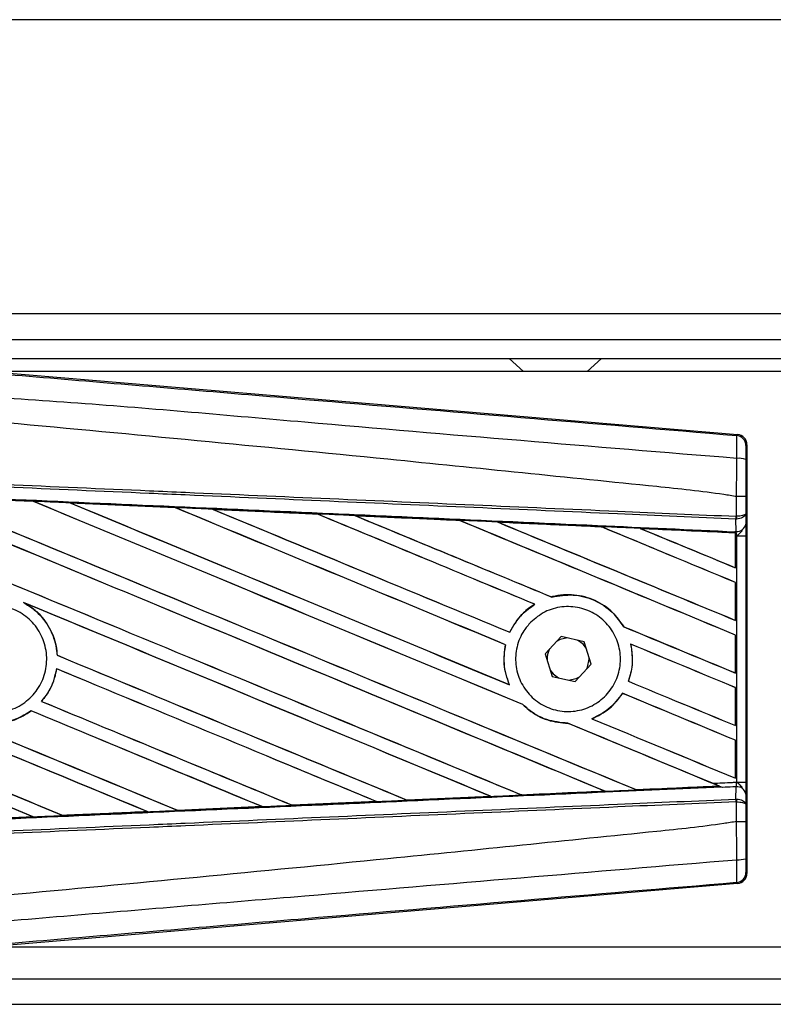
# Model space of a CAD drawing. Header units: millimetres. Extents: x 0 to 420, y 0 to 297.
# Tile 23 of 81: x 62.16 to 68.32, y 255.51 to 263.55. Entities that reach past the tile are written whole.
import ezdxf

# ---------------------------------------------------------------- set-up
doc = ezdxf.new("R2010")
doc.units = ezdxf.units.MM
doc.layers.add('QUOTE', color=174, linetype='Continuous')
doc.styles.add('SLDTEXTSTYLE3', font='TXT', dxfattribs={"width": 0.75})
doc.dimstyles.new('SLDDIMSTYLE0', dxfattribs={"dimtxt": 3, "dimasz": 3, "dimexe": 0, "dimexo": 0.0625, "dimgap": 0.75, "dimtad": 1, "dimlfac": 9.583032, "dimrnd": 1e-09, "dimzin": 12, "dimdsep": 46, "dimtxsty": 'SLDTEXTSTYLE3', "dimsah": 1, "dimcen": 0.09, "dimadec": 0, "dimazin": 3, "dimtfac": 1, "dimtdec": 3, "dimtofl": 0, "dimtmove": 0, "dimatfit": 3, "dimfxl": 0, "dimfrac": 2, "dimtolj": 1, "dimtzin": 12, "dimarcsym": 0})

# ---------------------------------------------------------------- blocks, each defined once
blk = doc.blocks.new('_D')
at = {"layer": 'QUOTE'}
for p, q in [((58.7105, 260.3283), (58.7105, 271.7295)), ((215.2371, 260.3283), (215.2371, 271.7295)), ((215.2371, 269.7295), (58.7105, 269.7295))]:
    blk.add_line(p, q, dxfattribs=at)
for points in [[(58.7105, 269.7295), (61.7105, 269.2295), (61.7105, 270.2295)], [(215.2371, 269.7295), (212.2371, 270.2295), (212.2371, 269.2295)]]:
    blk.add_solid(points, dxfattribs=at)
at = {"layer": 'QUOTE', "insert": (132.5405, 273.5967), "char_height": 3, "attachment_point": 1, "style": 'SLDTEXTSTYLE3'}
blk.add_mtext('1500', dxfattribs=at)

msp = doc.modelspace()

# ---------------------------------------------------------------- linework, layer by layer
at = {"color": 7, "linetype": 'Continuous', "lineweight": 25}
for p, q in [((96.4856, 263.5458), (58.7105, 263.5458)), ((96.4856, 261.1457), (58.7105, 261.1457)), ((61.5801, 260.937), (96.4856, 260.937)), ((61.7366, 260.7805), (96.4856, 260.7805)), ((66.16, 260.7805), (66.2759, 260.6762)), ((66.7977, 260.6762), (66.9136, 260.7805)), ((61.8354, 260.6823), (68.0251, 260.1604)), ((78.0154, 260.6762), (61.9088, 260.6762)), ((68.017, 260.1529), (68.0251, 260.1604)), ((68.1016, 260.0772), (68.0934, 260.0698)), ((68.1016, 260.0772), (68.1016, 256.5793)), ((61.4142, 259.6537), (62.2731, 259.6158)), ((62.2731, 259.6158), (62.2733, 259.6156)), ((62.2744, 259.6147), (62.2733, 259.6156)), ((68.0172, 259.6539), (68.0173, 259.6539)), ((68.0172, 259.4931), (68.0172, 259.6539)), ((68.0922, 259.6537), (68.0922, 259.5147)), ((62.5752, 259.6024), (63.4323, 259.5643)), ((62.5756, 259.6022), (62.5752, 259.6024)), ((62.5756, 259.6022), (62.5793, 259.6012)), ((63.4323, 259.5643), (63.4328, 259.5641)), ((63.4338, 259.5632), (63.4328, 259.5641)), ((63.738, 259.5505), (63.7372, 259.5508)), ((63.738, 259.5505), (63.7415, 259.5495)), ((64.5925, 259.5123), (63.738, 259.5505)), ((64.5916, 259.5127), (64.5925, 259.5123)), ((64.5935, 259.5114), (64.5925, 259.5123)), ((64.9015, 259.4985), (64.9002, 259.499)), ((64.9015, 259.4985), (64.9049, 259.4975)), ((65.7536, 259.4594), (65.7526, 259.4602)), ((68.012, 259.4709), (68.0173, 259.471)), ((68.0129, 259.3704), (68.012, 259.4709)), ((68.0139, 259.4931), (68.0172, 259.4931)), ((68.0922, 259.5147), (68.093, 259.4296)), ((66.0661, 259.4461), (66.0694, 259.4451)), ((66.914, 259.407), (66.913, 259.4078)), ((67.2318, 259.3934), (67.2351, 259.3925)), ((68.0083, 259.3581), (67.2318, 259.3934)), ((68.0079, 259.3574), (68.0083, 259.3581)), ((68.0079, 259.3574), (68.0079, 259.0731)), ((68.0084, 259.3598), (68.0083, 259.3581)), ((68.0084, 259.3335), (68.0084, 259.3598)), ((68.0084, 259.0724), (68.0084, 259.3335)), ((68.0183, 259.3331), (68.0084, 259.3335)), ((68.0085, 259.3673), (68.0085, 259.3706)), ((68.0085, 259.3706), (68.0129, 259.3704)), ((68.0183, 257.3234), (68.0183, 259.3331)), ((68.0183, 259.3331), (68.0933, 259.3331)), ((68.0933, 259.3331), (68.0933, 257.3234)), ((68.0079, 259.0731), (68.0084, 259.0724)), ((68.0084, 258.9532), (68.0079, 258.9529)), ((68.0079, 258.9529), (68.0079, 258.6439)), ((68.0084, 258.6432), (68.0084, 258.9532)), ((66.5071, 258.8345), (66.5064, 258.8353)), ((62.1928, 258.7907), (62.2041, 258.7855)), ((66.3673, 258.7755), (66.3688, 258.7753)), ((67.0959, 258.5916), (67.0949, 258.5915)), ((68.0079, 258.6439), (68.0084, 258.6432)), ((66.1656, 258.5465), (66.165, 258.5472)), ((66.584, 258.5124), (66.4531, 258.3708)), ((66.772, 258.4698), (66.584, 258.5124)), ((68.0084, 258.524), (68.0079, 258.5237)), ((68.0079, 258.5237), (68.0079, 258.2146)), ((68.0084, 258.214), (68.0084, 258.524)), ((66.1302, 258.4447), (66.1311, 258.4448)), ((66.8292, 258.2857), (66.772, 258.4698)), ((67.1514, 258.4505), (67.1526, 258.4496)), ((62.47, 258.3588), (62.4691, 258.3587)), ((66.4531, 258.3708), (66.5102, 258.1867)), ((66.8133, 258.3283), (66.8131, 258.3376)), ((62.4639, 258.249), (62.4647, 258.2482)), ((66.6983, 258.1441), (66.8292, 258.2857)), ((66.5102, 258.1867), (66.6983, 258.1441)), ((68.0079, 258.2146), (68.0084, 258.214)), ((66.1617, 258.1189), (66.1602, 258.12)), ((67.1343, 258.1465), (67.1333, 258.1464)), ((68.0084, 258.0948), (68.0079, 258.0945)), ((68.0079, 258.0945), (68.0079, 257.7854)), ((68.0084, 257.7848), (68.0084, 258.0948)), ((67.0851, 258.0488), (67.0857, 258.0481)), ((62.3413, 257.9829), (62.3401, 257.9829)), ((66.2709, 257.9571), (66.2723, 257.957)), ((62.2563, 257.9059), (62.2569, 257.9052)), ((66.64, 257.8044), (66.641, 257.8035)), ((66.8359, 257.8406), (66.8341, 257.8409)), ((68.0079, 257.7854), (68.0084, 257.7848)), ((68.0084, 257.6656), (68.0079, 257.6653)), ((68.0079, 257.6653), (68.0079, 257.3562)), ((68.0084, 257.3556), (68.0084, 257.6656)), ((67.1975, 257.2616), (67.8736, 257.2922)), ((67.8711, 257.2929), (67.8736, 257.2922)), ((67.9008, 257.2812), (67.894, 257.284)), ((68.0079, 257.3562), (68.0084, 257.3556)), ((68.012, 257.1856), (68.0129, 257.2861)), ((68.0183, 257.3234), (68.0933, 257.3234)), ((66.0106, 257.2072), (65.3265, 257.1766)), ((66.0061, 257.2085), (66.0088, 257.2078)), ((66.2616, 257.2192), (66.2608, 257.22)), ((66.9389, 257.2506), (66.9415, 257.25)), ((67.1975, 257.2616), (67.1967, 257.2623)), ((68.093, 257.2269), (68.0922, 257.1418)), ((63.4527, 257.0933), (64.1418, 257.124)), ((64.1425, 257.1238), (63.4531, 257.0931)), ((64.1389, 257.1248), (64.1418, 257.124)), ((64.1418, 257.124), (64.1425, 257.1238)), ((64.3892, 257.1351), (64.3883, 257.1359)), ((64.3898, 257.1348), (64.3892, 257.1351)), ((65.0767, 257.1654), (64.3898, 257.1348)), ((65.0728, 257.1666), (65.0756, 257.1659)), ((65.0756, 257.1659), (65.0767, 257.1654)), ((65.3255, 257.1771), (65.3246, 257.1779)), ((65.3265, 257.1766), (65.3255, 257.1771)), ((68.012, 257.1856), (68.0173, 257.1855)), ((68.0172, 257.1634), (68.0139, 257.1634)), ((68.0172, 257.0026), (68.0172, 257.1634)), ((68.0922, 257.1418), (68.0922, 257.0028)), ((62.2694, 257.0416), (62.2724, 257.0408)), ((62.2724, 257.0408), (62.2726, 257.0407)), ((62.5161, 257.0516), (62.5152, 257.0525)), ((62.5161, 257.0516), (63.2074, 257.0824)), ((62.5163, 257.0515), (62.5161, 257.0516)), ((63.2045, 257.0831), (63.2074, 257.0824)), ((63.2074, 257.0824), (63.2078, 257.0822)), ((63.4527, 257.0933), (63.4519, 257.0941)), ((63.4531, 257.0931), (63.4527, 257.0933)), ((62.2726, 257.0407), (61.5794, 257.0101)), ((68.0173, 257.0026), (68.0172, 257.0026)), ((68.0934, 256.5868), (68.1016, 256.5793)), ((68.0251, 256.4961), (61.8354, 255.9742)), ((68.0251, 256.4961), (68.017, 256.5036)), ((61.9088, 255.9804), (78.0154, 255.9804)), ((61.5801, 255.7195), (85.7437, 255.7195)), ((58.7105, 255.5108), (85.8045, 255.5108))]:
    msp.add_line(p, q, dxfattribs=at)
at = {"color": 7, "linetype": 'Continuous', "lineweight": 25, "flags": 128}
for points in [[(66.637, 258.5004), (66.5753, 258.4873), (66.5471, 258.4725)], [(66.7881, 258.4179), (66.7629, 258.45), (66.719, 258.4818)], [(66.7923, 258.2458), (66.8002, 258.2624), (66.8133, 258.3283)], [(66.4941, 258.2386), (66.5194, 258.2065), (66.5632, 258.1747)], [(66.6453, 258.1561), (66.707, 258.1692), (66.7352, 258.184)]]:
    msp.add_lwpolyline(points, dxfattribs=at)
at = {"color": 7, "linetype": 'Continuous', "lineweight": 25}
for centre, radius, start, end in [((68.01, 260.0697), 0.0835, 0.00461, 85.17567), ((68.0346, 259.7722), 0.1941, 72.68242, 94.90681), ((67.781, 259.5018), 0.2331, 352.38146, 357.85676), ((67.7863, 259.4812), 0.2313, 357.47222, 2.94403), ((68.0204, 259.444), 0.074, 264.18694, 348.74615), ((66.6411, 258.3283), 0.1722, 151.37941, 183.09719), ((68.0204, 257.2125), 0.074, 11.25385, 95.81306), ((67.781, 257.1547), 0.2331, 2.14324, 7.61854), ((67.7863, 257.1753), 0.2313, 357.05597, 2.52778), ((68.0346, 256.8843), 0.1941, 265.09319, 287.31758), ((68.01, 256.5868), 0.0835, 274.82433, 359.99539)]:
    msp.add_arc(centre, radius, start, end, dxfattribs=at)
for centre, major_axis, ratio, start_param, end_param in [((68.0181, 260.0772), (0.0615, 0.0565), 0.99993, 5.539882, 7.026488), ((58.9284, 261.0993), (89.5118, -37.0798), 0.008062, 4.73054, 4.797762), ((58.9284, 261.0993), (89.4597, -37.0582), 0.008062, 4.730592, 4.797783), ((58.9284, 259.727), (89.5118, -37.0798), 0.008062, 1.484469, 1.549716), ((58.9284, 259.727), (89.4597, -37.0582), 0.008062, 1.484474, 1.549688), ((58.9284, 261.5286), (89.5118, -37.0798), 0.008062, 4.743502, 4.808268), ((58.9284, 261.5286), (89.4597, -37.0582), 0.008062, 4.743562, 4.808285), ((58.9284, 258.1989), (89.4601, -3.9071), 0.017438, 1.534147, 1.543725), ((58.9284, 260.1562), (89.5118, -37.0798), 0.008062, 1.492001, 1.536762), ((58.9284, 260.1562), (89.4597, -37.0582), 0.008062, 1.491968, 1.536725), ((58.9284, 261.9578), (89.5118, -37.0798), 0.008062, 4.756481, 4.796624), ((58.9284, 261.9578), (89.4597, -37.0582), 0.008062, 4.75655, 4.796655), ((58.9284, 258.1989), (89.4601, -3.9071), 0.017438, 1.521175, 1.530737), ((58.9284, 260.5854), (89.5118, -37.0798), 0.008062, 1.493583, 1.523799), ((58.9284, 260.5854), (89.4597, -37.0582), 0.008062, 1.493547, 1.523753), ((58.9284, 262.387), (89.5118, -37.0798), 0.008062, 4.769477, 4.796669), ((58.9284, 262.387), (89.4597, -37.0582), 0.008062, 4.769557, 4.796709), ((58.9284, 258.1989), (89.4601, -3.9071), 0.017438, 1.50819, 1.51773), ((58.9284, 261.0147), (89.5118, -37.0798), 0.008062, 1.490919, 1.510827), ((58.9284, 261.0147), (89.4597, -37.0582), 0.008062, 1.490887, 1.510768), ((58.9284, 262.8162), (89.5118, -37.0798), 0.008062, 4.782492, 4.800496), ((58.9284, 262.8162), (89.4597, -37.0582), 0.008062, 4.782585, 4.800539), ((58.9284, 258.1989), (89.4601, -3.9071), 0.017438, 1.495191, 1.504702), ((58.9284, 261.4439), (89.5118, -37.0798), 0.008062, 1.472523, 1.497843), ((58.9284, 261.4439), (89.4597, -37.0582), 0.008062, 1.472469, 1.497769), ((58.9284, 263.2454), (89.5118, -37.0798), 0.008062, 4.795528, 4.817342), ((58.9284, 263.2454), (89.4597, -37.0582), 0.008062, 4.795637, 4.817396), ((58.9284, 258.1989), (89.4601, -3.9071), 0.017438, 1.482175, 1.491649), ((58.9284, 261.8731), (89.5118, -37.0798), 0.008062, 1.472523, 1.484847), ((58.9284, 261.8731), (89.4597, -37.0582), 0.008062, 1.472469, 1.484754), ((58.9284, 263.6746), (89.5118, -37.0798), 0.008062, 4.808585, 4.817342), ((58.9284, 263.6746), (89.4597, -37.0582), 0.008062, 4.808716, 4.817396), ((58.9284, 258.1989), (89.4601, -3.9071), 0.017438, 1.469891, 1.478571), ((58.9284, 259.8117), (89.4597, -37.0582), 0.008062, 4.715729, 4.766314), ((58.9284, 259.8117), (89.5118, -37.0798), 0.008062, 4.715729, 4.766299), ((58.9284, 259.2978), (89.5118, -37.0798), 0.008062, 1.494934, 1.53766), ((58.9284, 259.2978), (89.4597, -37.0582), 0.008062, 1.494938, 1.537512), ((58.9284, 258.0102), (89.5118, -37.0798), 0.008062, 1.52631, 1.567151), ((58.9284, 258.0102), (89.4597, -37.0582), 0.008062, 1.52632, 1.567137), ((58.9284, 262.8162), (89.5118, -37.0798), 0.008062, 4.807089, 4.817342), ((58.9284, 262.8162), (89.4597, -37.0582), 0.008062, 4.807154, 4.817396), ((58.9284, 261.0147), (89.5118, -37.0798), 0.008062, 1.472523, 1.482143), ((58.9284, 261.0147), (89.4597, -37.0582), 0.008062, 1.472469, 1.482076), ((58.9284, 260.6701), (89.5118, -37.0798), 0.008062, 4.755294, 4.787267), ((58.9284, 260.6701), (89.4597, -37.0582), 0.008062, 4.755327, 4.787288), ((58.9284, 259.3825), (89.5118, -37.0798), 0.008062, 4.722714, 4.755822), ((58.9284, 259.3825), (89.4597, -37.0582), 0.008062, 4.722728, 4.755834), ((58.9284, 258.8686), (89.5118, -37.0798), 0.008062, 1.505395, 1.534628), ((58.9284, 258.8686), (89.4597, -37.0582), 0.008062, 1.505399, 1.534596), ((58.9284, 257.581), (89.5118, -37.0798), 0.008062, 1.536767, 1.567151), ((58.9284, 257.581), (89.4597, -37.0582), 0.008062, 1.536781, 1.567137), ((58.9284, 262.387), (89.5118, -37.0798), 0.008062, 4.807519, 4.817342), ((58.9284, 262.387), (89.4597, -37.0582), 0.008062, 4.807584, 4.817396), ((58.9284, 260.5854), (89.5118, -37.0798), 0.008062, 1.472523, 1.482886), ((58.9284, 260.5854), (89.4597, -37.0582), 0.008062, 1.472469, 1.482826), ((58.9284, 260.2409), (89.5118, -37.0798), 0.008062, 4.753852, 4.77678), ((58.9284, 260.2409), (89.4597, -37.0582), 0.008062, 4.753888, 4.776799), ((58.9284, 258.4394), (89.5118, -37.0798), 0.008062, 1.515853, 1.53695), ((58.9284, 258.4394), (89.4597, -37.0582), 0.008062, 1.515859, 1.536922), ((58.9284, 260.1562), (89.5118, -37.0798), 0.008062, 1.474644, 1.487878), ((58.9284, 260.1562), (89.4597, -37.0582), 0.008062, 1.474007, 1.487816), ((58.9284, 261.9578), (89.5118, -37.0798), 0.008062, 4.804164, 4.817342), ((58.9284, 261.9578), (89.4597, -37.0582), 0.008062, 4.804236, 4.817396), ((58.9284, 258.4576), (89.4601, 3.9071), 0.017438, 4.804184, 4.811757), ((58.9284, 260.1562), (89.5118, -37.0798), 0.008062, 1.473996, 1.474644), ((58.9284, 258.4576), (89.4601, 3.9071), 0.017438, 4.783186, 4.790826), ((58.9284, 258.4576), (89.4601, 3.9071), 0.017438, 4.793682, 4.80129), ((58.9284, 258.4576), (89.4601, 3.9071), 0.017438, 4.762213, 4.769904), ((58.9284, 258.4576), (89.4601, 3.9071), 0.017438, 4.772697, 4.780365), ((58.9284, 258.4576), (89.4601, 3.9071), 0.017438, 4.741254, 4.748982), ((58.9284, 258.4576), (89.4601, 3.9071), 0.017438, 4.751732, 4.759444), ((68.0181, 256.5793), (0.0615, -0.0565), 0.99993, 5.539882, 7.026488)]:
    msp.add_ellipse(centre, major_axis=major_axis, ratio=ratio, start_param=start_param, end_param=end_param, dxfattribs=at)
for points, knots in [([(58.9455, 260.9138), (59.5623, 260.8618), (60.7957, 260.7579), (62.6454, 260.6024), (65.0548, 260.4003), (66.8432, 260.251), (68.017, 260.1529)], [0, 0, 0, 0, 0.20362, 0.407241, 0.610948, 1, 1, 1, 1]), ([(68.018, 259.9655), (66.8429, 260.0616), (65.0519, 260.208), (62.6386, 260.4258), (60.7839, 260.5329), (59.5494, 260.759), (58.9299, 260.7278), (58.9299, 260.7278)], [0, 0, 0, 0, 0.388767, 0.592528, 0.796289, 0.999999, 1, 1, 1, 1]), ([(68.0172, 259.6539), (67.9822, 259.6596), (67.7658, 259.6943), (66.8166, 259.7909), (64.8664, 259.9923), (62.0527, 260.2573), (59.9703, 260.4499), (58.9284, 260.5463)], [0, 0, 0, 0, 0.011701, 0.072209, 0.314194, 0.656887, 1, 1, 1, 1]), ([(68.018, 259.9655), (68.0186, 259.9885), (68.0198, 260.0344), (68.0202, 260.0926), (68.0196, 260.1342), (68.0183, 260.151), (68.0173, 260.1525), (68.017, 260.1529)], [0, 0, 0, 0, 0.2296881, 0.4595969, 0.6887793, 0.9180889, 1, 1, 1, 1]), ([(68.0934, 260.0698), (68.0934, 260.0695), (68.0932, 260.0687), (68.093, 260.0587), (68.0927, 260.0338), (68.0924, 259.9988), (68.0924, 259.9712), (68.0924, 259.9575)], [0, 0, 0, 0, 0.0821077, 0.3116546, 0.5407071, 0.7703697, 1, 1, 1, 1]), ([(68.0173, 259.6539), (68.0173, 259.6814), (68.0176, 259.7854), (68.0178, 259.8892), (68.018, 259.9655)], [0, 0, 0, 0, 0.2638842, 1, 1, 1, 1]), ([(68.0924, 259.9575), (68.0923, 259.883), (68.0922, 259.7819), (68.0922, 259.6805), (68.0922, 259.6537)], [0, 0, 0, 0, 0.736574, 1, 1, 1, 1]), ([(68.012, 259.4709), (67.6897, 259.485), (66.9763, 259.5161), (65.8699, 259.5643), (64.6933, 259.6157), (63.8099, 259.6542), (62.9264, 259.6927), (62.043, 259.7313), (60.6121, 259.7937), (59.5736, 259.839), (58.928, 259.8671)], [0, 0, 0, 0, 0.106787, 0.236344, 0.366001, 0.49568, 0.528068, 0.657625, 0.787181, 1, 1, 1, 1]), ([(58.929, 259.8893), (59.5746, 259.8611), (60.6132, 259.8158), (62.0443, 259.7534), (62.9278, 259.7149), (63.8114, 259.6764), (64.6949, 259.6378), (65.8716, 259.5865), (66.9781, 259.5383), (67.6915, 259.5072), (68.0139, 259.4931)], [0, 0, 0, 0, 0.212819, 0.342375, 0.471932, 0.50432, 0.633999, 0.763656, 0.893213, 1, 1, 1, 1]), ([(58.9239, 259.7721), (59.0394, 259.7671), (59.6167, 259.7419), (60.656, 259.6963), (62.0412, 259.6352), (63.4256, 259.5737), (64.5784, 259.5222), (65.7302, 259.4704), (66.7972, 259.4223), (67.6326, 259.3844), (68.0085, 259.3673)], [0, 0, 0, 0, 0.038064, 0.190322, 0.342581, 0.49484, 0.647098, 0.723226, 0.875485, 1, 1, 1, 1]), ([(62.2733, 259.6156), (62.1955, 259.6191), (61.9093, 259.6318), (61.6229, 259.6444), (61.4144, 259.6536)], [0, 0, 0, 0, 0.271813, 1, 1, 1, 1]), ([(62.5752, 259.6024), (62.5596, 259.6031), (62.4816, 259.6065), (62.3809, 259.611), (62.2958, 259.6148), (62.2731, 259.6158)], [0, 0, 0, 0, 0.154957, 0.774784, 1, 1, 1, 1]), ([(68.0922, 259.6537), (68.0921, 259.6538), (68.0916, 259.6538), (68.0852, 259.6538), (68.0684, 259.6539), (68.045, 259.6539), (68.0265, 259.6539), (68.0173, 259.6539)], [0, 0, 0, 0, 0.071607, 0.306811, 0.537875, 0.768937, 1, 1, 1, 1]), ([(63.4328, 259.5641), (63.4298, 259.5642), (63.1442, 259.577), (62.8584, 259.5897), (62.5756, 259.6022)], [0, 0, 0, 0, 0.010291, 1, 1, 1, 1]), ([(63.7372, 259.5508), (63.7216, 259.5515), (63.6436, 259.5549), (63.542, 259.5595), (63.4559, 259.5633), (63.4323, 259.5643)], [0, 0, 0, 0, 0.153473, 0.767366, 1, 1, 1, 1]), ([(63.7372, 259.5508), (63.906, 259.5433), (64.1405, 259.5328), (64.4253, 259.5201), (64.5413, 259.515), (64.5916, 259.5127)], [0, 0, 0, 0, 0.592367, 0.823393, 1, 1, 1, 1]), ([(64.9002, 259.499), (64.8846, 259.4997), (64.8066, 259.5031), (64.7037, 259.5077), (64.6165, 259.5116), (64.5916, 259.5127)], [0, 0, 0, 0, 0.15162, 0.758101, 1, 1, 1, 1]), ([(64.9002, 259.499), (64.9598, 259.4963), (65.0961, 259.4902), (65.3118, 259.4806), (65.5357, 259.4706), (65.6831, 259.464), (65.751, 259.4609)], [0, 0, 0, 0, 0.210383, 0.480144, 0.760626, 1, 1, 1, 1]), ([(65.7526, 259.4602), (65.6676, 259.464), (65.384, 259.4768), (65.1002, 259.4895), (64.9015, 259.4985)], [0, 0, 0, 0, 0.299491, 1, 1, 1, 1]), ([(66.0639, 259.4469), (66.0483, 259.4476), (65.9704, 259.4511), (65.8661, 259.4558), (65.7773, 259.4598), (65.751, 259.4609)], [0, 0, 0, 0, 0.149425, 0.747127, 1, 1, 1, 1]), ([(65.751, 259.4609), (65.7515, 259.4607), (65.7524, 259.4603), (65.7525, 259.4602), (65.7526, 259.4602)], [0, 0, 0, 0, 0.69763, 1, 1, 1, 1]), ([(68.0922, 259.5147), (68.0922, 259.5146), (68.0922, 259.5134), (68.0908, 259.5098), (68.083, 259.5041), (68.066, 259.4985), (68.0436, 259.4945), (68.026, 259.4936), (68.0172, 259.4931)], [0, 0, 0, 0, 0.0053156, 0.1176999, 0.3508535, 0.5700679, 0.7835799, 1, 1, 1, 1]), ([(68.0922, 259.5147), (68.0922, 259.5146), (68.0922, 259.5121), (68.0908, 259.5047), (68.0831, 259.4933), (68.0661, 259.482), (68.0436, 259.4739), (68.0261, 259.472), (68.0173, 259.471)], [0, 0, 0, 0, 0.005316, 0.1177, 0.350854, 0.570068, 0.78358, 1, 1, 1, 1]), ([(66.0639, 259.4469), (66.1503, 259.4431), (66.3302, 259.435), (66.6078, 259.4226), (66.8035, 259.4138), (66.9057, 259.4092), (66.9103, 259.409)], [0, 0, 0, 0, 0.306068, 0.637612, 0.983829, 1, 1, 1, 1]), ([(66.0661, 259.4461), (66.0658, 259.4462), (66.0654, 259.4463), (66.0642, 259.4468), (66.0639, 259.4469)], [0, 0, 0, 0, 0.675352, 1, 1, 1, 1]), ([(66.913, 259.4078), (66.9014, 259.4084), (66.6192, 259.4211), (66.3369, 259.4339), (66.0661, 259.4461)], [0, 0, 0, 0, 0.040966, 1, 1, 1, 1]), ([(67.2283, 259.3948), (67.2127, 259.3955), (67.1349, 259.399), (67.0289, 259.4037), (66.9384, 259.4078), (66.9103, 259.409)], [0, 0, 0, 0, 0.146921, 0.734606, 1, 1, 1, 1]), ([(66.9103, 259.409), (66.9111, 259.4087), (66.9125, 259.4081), (66.9128, 259.4079), (66.913, 259.4078)], [0, 0, 0, 0, 0.569226, 1, 1, 1, 1]), ([(67.2283, 259.3948), (67.3267, 259.3904), (67.5374, 259.3809), (67.7974, 259.3693), (67.959, 259.362), (68.0084, 259.3598)], [0, 0, 0, 0, 0.378417, 0.809859, 1, 1, 1, 1]), ([(67.2318, 259.3934), (67.2315, 259.3935), (67.2309, 259.3937), (67.2291, 259.3945), (67.2283, 259.3948)], [0, 0, 0, 0, 0.554809, 1, 1, 1, 1]), ([(68.0183, 259.3331), (68.0185, 259.3332), (68.0247, 259.3381), (68.0401, 259.3505), (68.0533, 259.365), (68.0613, 259.3738)], [0, 0, 0, 0, 0.009942, 0.400181, 1, 1, 1, 1]), ([(68.093, 259.4296), (68.0931, 259.4156), (68.0933, 259.3896), (68.0933, 259.3535), (68.0933, 259.3357), (68.0933, 259.3331)], [0, 0, 0, 0, 0.497508, 0.927187, 1, 1, 1, 1]), ([(68.0084, 259.3335), (68.0084, 259.3404), (68.0084, 259.3531), (68.0085, 259.3649), (68.0085, 259.3699), (68.0085, 259.3706)], [0, 0, 0, 0, 0.497972, 0.924774, 1, 1, 1, 1]), ([(68.0085, 259.3673), (68.0085, 259.3651), (68.0084, 259.362), (68.0084, 259.3603), (68.0084, 259.3598)], [0, 0, 0, 0, 0.7081808, 1, 1, 1, 1]), ([(68.0183, 259.3331), (68.0183, 259.3341), (68.0178, 259.341), (68.0162, 259.355), (68.0141, 259.365), (68.0129, 259.3704)], [0, 0, 0, 0, 0.071868, 0.498786, 1, 1, 1, 1]), ([(67.0959, 258.5916), (67.0681, 258.6316), (67.0066, 258.7201), (66.8645, 258.814), (66.692, 258.8609), (66.5689, 258.8516), (66.5091, 258.836), (66.5064, 258.8353)], [0, 0, 0, 0, 0.212491, 0.469957, 0.72846, 0.987664, 1, 1, 1, 1]), ([(66.5071, 258.8345), (66.5655, 258.8441), (66.6827, 258.8633), (66.8571, 258.8158), (67.0024, 258.7235), (67.0657, 258.6332), (67.0949, 258.5915)], [0, 0, 0, 0, 0.258616, 0.518255, 0.777866, 1, 1, 1, 1]), ([(61.6367, 258.6397), (61.6752, 258.671), (61.7521, 258.7335), (61.8985, 258.772), (62.0477, 258.7631), (62.186, 258.7044), (62.2969, 258.6035), (62.3682, 258.4715), (62.3917, 258.3233), (62.3649, 258.1758), (62.2909, 258.0455), (62.1779, 257.947), (62.0386, 257.8915), (61.8887, 257.8851), (61.7451, 257.9288), (61.6241, 258.0176), (61.5394, 258.1413), (61.5003, 258.2863), (61.5118, 258.4354), (61.5631, 258.5571), (61.6163, 258.6168), (61.6367, 258.6397)], [0, 0, 0, 0, 0.053701, 0.107401, 0.161118, 0.214849, 0.268575, 0.322276, 0.375942, 0.429583, 0.483224, 0.536891, 0.590592, 0.644318, 0.698049, 0.751765, 0.805459, 0.859132, 0.91279, 0.966445, 1, 1, 1, 1]), ([(62.1928, 258.7907), (62.2234, 258.7718), (62.3041, 258.7221), (62.4041, 258.6013), (62.4582, 258.4665), (62.4666, 258.3834), (62.4691, 258.3587)], [0, 0, 0, 0, 0.201287, 0.531219, 0.860982, 1, 1, 1, 1]), ([(62.47, 258.3588), (62.4691, 258.3698), (62.4637, 258.4394), (62.4251, 258.5646), (62.3292, 258.7015), (62.2421, 258.7599), (62.2041, 258.7855)], [0, 0, 0, 0, 0.063345, 0.400734, 0.738191, 1, 1, 1, 1]), ([(66.3673, 258.7755), (66.3624, 258.7724), (66.326, 258.7495), (66.2472, 258.6841), (66.1905, 258.6026), (66.1655, 258.5483), (66.165, 258.5472)], [0, 0, 0, 0, 0.056659, 0.418606, 0.988574, 1, 1, 1, 1]), ([(66.1656, 258.5465), (66.1947, 258.5978), (66.2464, 258.689), (66.3316, 258.7491), (66.3688, 258.7753)], [0, 0, 0, 0, 0.562837, 1, 1, 1, 1]), ([(66.3357, 258.6288), (66.3729, 258.6598), (66.4474, 258.7218), (66.5901, 258.7611), (66.7361, 258.754), (66.8722, 258.698), (66.9817, 258.6001), (67.0525, 258.4715), (67.0767, 258.3272), (67.0518, 258.1832), (66.981, 258.0557), (66.872, 257.9585), (66.7367, 257.9027), (66.5902, 257.8949), (66.4491, 257.9361), (66.3298, 258.022), (66.2459, 258.1423), (66.2065, 258.2836), (66.2165, 258.429), (66.2652, 258.5478), (66.3161, 258.6063), (66.3357, 258.6288)], [0, 0, 0, 0, 0.053804, 0.107603, 0.161518, 0.215501, 0.269422, 0.323168, 0.376705, 0.430101, 0.483493, 0.537022, 0.590757, 0.644669, 0.698652, 0.752575, 0.806342, 0.859929, 0.913385, 0.966805, 1, 1, 1, 1]), ([(66.1302, 258.4447), (66.1262, 258.4234), (66.1115, 258.3446), (66.1189, 258.2312), (66.1497, 258.1481), (66.1602, 258.12)], [0, 0, 0, 0, 0.196069, 0.727723, 1, 1, 1, 1]), ([(66.1617, 258.1189), (66.143, 258.1742), (66.107, 258.2806), (66.1233, 258.3916), (66.1311, 258.4448)], [0, 0, 0, 0, 0.520389, 1, 1, 1, 1]), ([(67.1514, 258.4505), (67.1601, 258.3927), (67.1757, 258.2897), (67.1462, 258.1901), (67.1333, 258.1464)], [0, 0, 0, 0, 0.561023, 1, 1, 1, 1]), ([(67.1343, 258.1465), (67.1422, 258.1713), (67.1678, 258.2519), (67.1713, 258.3574), (67.1561, 258.4322), (67.1526, 258.4496)], [0, 0, 0, 0, 0.253984, 0.826432, 1, 1, 1, 1]), ([(61.4264, 258.2494), (61.4287, 258.2364), (61.4412, 258.1655), (61.4935, 258.0422), (61.6132, 257.9088), (61.771, 257.8222), (61.9477, 257.7935), (62.1188, 257.8208), (62.2131, 257.8784), (62.2569, 257.9052)], [0, 0, 0, 0, 0.037003, 0.201035, 0.365092, 0.52921, 0.69341, 0.857687, 1, 1, 1, 1]), ([(62.2563, 257.9059), (62.217, 257.8815), (62.1276, 257.8259), (61.9627, 257.7947), (61.7854, 257.8184), (61.6254, 257.9005), (61.5022, 258.0306), (61.4444, 258.1565), (61.4305, 258.2319), (61.4273, 258.2496)], [0, 0, 0, 0, 0.128694, 0.292951, 0.457245, 0.621517, 0.785717, 0.949832, 1, 1, 1, 1]), ([(62.4639, 258.249), (62.45, 258.1916), (62.4264, 258.0941), (62.3653, 258.0153), (62.3401, 257.9829)], [0, 0, 0, 0, 0.588672, 1, 1, 1, 1]), ([(62.3413, 257.9829), (62.3591, 258.0054), (62.4134, 258.0742), (62.4508, 258.1686), (62.4628, 258.2374), (62.4647, 258.2482)], [0, 0, 0, 0, 0.29149, 0.888101, 1, 1, 1, 1]), ([(67.0851, 258.0488), (67.0493, 258.0016), (66.9816, 257.9125), (66.8813, 257.8638), (66.8341, 257.8409)], [0, 0, 0, 0, 0.529542, 1, 1, 1, 1]), ([(66.8359, 257.8406), (66.8853, 257.865), (66.9849, 257.9142), (67.0519, 258.0031), (67.0857, 258.0481)], [0, 0, 0, 0, 0.494732, 1, 1, 1, 1]), ([(66.2709, 257.9571), (66.2867, 257.9425), (66.3456, 257.8881), (66.4693, 257.8201), (66.5846, 257.8089), (66.641, 257.8035)], [0, 0, 0, 0, 0.157382, 0.586829, 1, 1, 1, 1]), ([(66.64, 257.8044), (66.5814, 257.8104), (66.4639, 257.8224), (66.3421, 257.892), (66.2857, 257.9446), (66.2723, 257.957)], [0, 0, 0, 0, 0.431457, 0.865462, 1, 1, 1, 1]), ([(67.894, 257.284), (67.5563, 257.2686), (66.759, 257.2325), (65.7302, 257.1861), (64.5784, 257.1344), (63.4256, 257.0828), (62.0412, 257.0214), (60.656, 256.9602), (59.6167, 256.9146), (59.0394, 256.8894), (58.9239, 256.8844)], [0, 0, 0, 0, 0.113301, 0.26751, 0.344613, 0.498822, 0.653031, 0.80724, 0.961449, 1, 1, 1, 1]), ([(67.8772, 257.2908), (67.7964, 257.2872), (67.5707, 257.2771), (67.3449, 257.267), (67.2, 257.2605)], [0, 0, 0, 0, 0.3579755, 1, 1, 1, 1]), ([(67.8195, 257.3148), (67.8743, 257.3172), (67.9406, 257.32), (68.0068, 257.3229), (68.0183, 257.3234)], [0, 0, 0, 0, 0.826564, 1, 1, 1, 1]), ([(67.9008, 257.2812), (67.883, 257.2885), (67.8561, 257.2996), (67.8288, 257.3109), (67.8195, 257.3148)], [0, 0, 0, 0, 0.660873, 1, 1, 1, 1]), ([(67.8736, 257.2922), (67.8739, 257.2921), (67.8744, 257.292), (67.8763, 257.2912), (67.8772, 257.2908)], [0, 0, 0, 0, 0.517453, 1, 1, 1, 1]), ([(67.8772, 257.2908), (67.8801, 257.2897), (67.8851, 257.2876), (67.8913, 257.2851), (67.894, 257.284)], [0, 0, 0, 0, 0.5670555, 1, 1, 1, 1]), ([(68.0129, 257.2861), (68.0043, 257.2857), (67.9669, 257.2841), (67.9295, 257.2824), (67.9008, 257.2812)], [0, 0, 0, 0, 0.231001, 1, 1, 1, 1]), ([(68.0129, 257.2861), (68.0131, 257.2868), (68.0143, 257.2918), (68.0163, 257.3028), (68.0178, 257.3155), (68.0183, 257.3223), (68.0183, 257.3234)], [0, 0, 0, 0, 0.077107, 0.505318, 0.921523, 1, 1, 1, 1]), ([(68.0613, 257.2827), (68.0533, 257.2915), (68.0401, 257.306), (68.0247, 257.3184), (68.0185, 257.3233), (68.0183, 257.3234)], [0, 0, 0, 0, 0.599819, 0.990058, 1, 1, 1, 1]), ([(68.0933, 257.3234), (68.0933, 257.3056), (68.0933, 257.2726), (68.0931, 257.2417), (68.093, 257.2289), (68.093, 257.2269)], [0, 0, 0, 0, 0.497712, 0.923778, 1, 1, 1, 1]), ([(65.3255, 257.1771), (65.3829, 257.1797), (65.6107, 257.1899), (65.8385, 257.2002), (66.0088, 257.2078)], [0, 0, 0, 0, 0.252037, 1, 1, 1, 1]), ([(66.0088, 257.2078), (66.0091, 257.2078), (66.0094, 257.2076), (66.0103, 257.2073), (66.0106, 257.2072)], [0, 0, 0, 0, 0.748666, 1, 1, 1, 1]), ([(66.0106, 257.2072), (66.0261, 257.2079), (66.1104, 257.2117), (66.1946, 257.2154), (66.2632, 257.2185)], [0, 0, 0, 0, 0.18503, 1, 1, 1, 1]), ([(66.2616, 257.2192), (66.4672, 257.2285), (66.6939, 257.2388), (66.9204, 257.249), (66.9415, 257.25)], [0, 0, 0, 0, 0.907023, 1, 1, 1, 1]), ([(66.2632, 257.2185), (66.2626, 257.2188), (66.2617, 257.2191), (66.2616, 257.2192), (66.2616, 257.2192)], [0, 0, 0, 0, 0.69735, 1, 1, 1, 1]), ([(66.944, 257.249), (66.8421, 257.2444), (66.6152, 257.2343), (66.3882, 257.2241), (66.2632, 257.2185)], [0, 0, 0, 0, 0.449213, 1, 1, 1, 1]), ([(66.9415, 257.25), (66.9418, 257.2499), (66.9422, 257.2497), (66.9435, 257.2492), (66.944, 257.249)], [0, 0, 0, 0, 0.615701, 1, 1, 1, 1]), ([(66.944, 257.249), (66.9596, 257.2497), (67.0375, 257.2532), (67.1228, 257.257), (67.1925, 257.2601), (67.2, 257.2605)], [0, 0, 0, 0, 0.182548, 0.912741, 1, 1, 1, 1]), ([(67.2, 257.2605), (67.1992, 257.2608), (67.1978, 257.2614), (67.1976, 257.2615), (67.1975, 257.2616)], [0, 0, 0, 0, 0.5769873, 1, 1, 1, 1]), ([(58.928, 256.7894), (59.5736, 256.8175), (60.6121, 256.8628), (62.043, 256.9253), (62.9264, 256.9638), (63.8099, 257.0023), (64.6933, 257.0409), (65.8699, 257.0922), (66.9763, 257.1404), (67.6897, 257.1715), (68.012, 257.1856)], [0, 0, 0, 0, 0.212819, 0.342375, 0.471932, 0.50432, 0.633999, 0.763656, 0.893212, 1, 1, 1, 1]), ([(68.0139, 257.1634), (67.6915, 257.1494), (66.9781, 257.1182), (65.8716, 257.07), (64.6949, 257.0187), (63.8114, 256.9802), (62.9278, 256.9416), (62.0443, 256.9031), (60.6132, 256.8407), (59.5746, 256.7954), (58.929, 256.7673)], [0, 0, 0, 0, 0.106788, 0.236344, 0.366001, 0.49568, 0.528068, 0.657625, 0.787181, 1, 1, 1, 1]), ([(64.1425, 257.1238), (64.1581, 257.1245), (64.2388, 257.1281), (64.3213, 257.1317), (64.3881, 257.1347), (64.3898, 257.1348)], [0, 0, 0, 0, 0.189164, 0.978774, 1, 1, 1, 1]), ([(64.3892, 257.1351), (64.5284, 257.1413), (64.7573, 257.1516), (64.986, 257.1618), (65.0756, 257.1659)], [0, 0, 0, 0, 0.6083995, 1, 1, 1, 1]), ([(65.0767, 257.1654), (65.0923, 257.1661), (65.1756, 257.1699), (65.2589, 257.1736), (65.3265, 257.1766)], [0, 0, 0, 0, 0.1872412, 1, 1, 1, 1]), ([(68.0172, 257.1634), (68.026, 257.1629), (68.0436, 257.162), (68.066, 257.158), (68.083, 257.1524), (68.0908, 257.1467), (68.0922, 257.1431), (68.0922, 257.1419), (68.0922, 257.1418)], [0, 0, 0, 0, 0.21642, 0.429932, 0.649146, 0.8823, 0.994684, 1, 1, 1, 1]), ([(68.0173, 257.1855), (68.0261, 257.1845), (68.0436, 257.1826), (68.0661, 257.1745), (68.0831, 257.1632), (68.0908, 257.1518), (68.0922, 257.1444), (68.0922, 257.1419), (68.0922, 257.1418)], [0, 0, 0, 0, 0.21642, 0.429932, 0.649146, 0.8823, 0.994684, 1, 1, 1, 1]), ([(61.5793, 257.0102), (61.7328, 257.0169), (61.9639, 257.0272), (62.1949, 257.0374), (62.2724, 257.0408)], [0, 0, 0, 0, 0.664569, 1, 1, 1, 1]), ([(62.2726, 257.0407), (62.2882, 257.0414), (62.3695, 257.045), (62.4507, 257.0486), (62.5163, 257.0515)], [0, 0, 0, 0, 0.192083, 1, 1, 1, 1]), ([(63.2078, 257.0822), (63.0193, 257.0738), (62.7889, 257.0636), (62.5583, 257.0534), (62.5163, 257.0515)], [0, 0, 0, 0, 0.817852, 1, 1, 1, 1]), ([(63.2078, 257.0822), (63.2234, 257.0829), (63.3052, 257.0865), (63.387, 257.0902), (63.4531, 257.0931)], [0, 0, 0, 0, 0.190783, 1, 1, 1, 1]), ([(68.0172, 257.0026), (67.9822, 256.9969), (67.7658, 256.9622), (66.8166, 256.8656), (64.8664, 256.6642), (62.0527, 256.3992), (59.9703, 256.2066), (58.9284, 256.1102)], [0, 0, 0, 0, 0.011701, 0.072209, 0.314194, 0.656887, 1, 1, 1, 1]), ([(68.0173, 257.0026), (68.0265, 257.0026), (68.045, 257.0026), (68.0684, 257.0026), (68.0852, 257.0027), (68.0916, 257.0027), (68.0921, 257.0028), (68.0922, 257.0028)], [0, 0, 0, 0, 0.231063, 0.462125, 0.693189, 0.928393, 1, 1, 1, 1]), ([(68.018, 256.691), (68.0178, 256.7673), (68.0176, 256.8711), (68.0173, 256.9751), (68.0173, 257.0026)], [0, 0, 0, 0, 0.736116, 1, 1, 1, 1]), ([(68.0922, 257.0028), (68.0922, 256.9761), (68.0922, 256.8747), (68.0923, 256.7735), (68.0924, 256.6991)], [0, 0, 0, 0, 0.263426, 1, 1, 1, 1]), ([(58.9299, 255.9287), (58.9299, 255.9287), (59.5481, 255.9805), (60.7845, 256.0851), (62.6384, 256.2408), (65.052, 256.4433), (66.8429, 256.5928), (68.018, 256.691)], [0, 0, 0, 0, 0.000001, 0.203711, 0.407472, 0.611233, 1, 1, 1, 1]), ([(68.017, 256.5036), (68.0177, 256.5061), (68.0192, 256.5113), (68.0202, 256.5479), (68.02, 256.6011), (68.0191, 256.6525), (68.0182, 256.6832), (68.018, 256.691)], [0, 0, 0, 0, 0.2310896, 0.4626691, 0.6930315, 0.9222733, 1, 1, 1, 1]), ([(68.0924, 256.6991), (68.0924, 256.6944), (68.0924, 256.6759), (68.0925, 256.645), (68.0928, 256.6131), (68.0931, 256.5912), (68.0933, 256.5882), (68.0934, 256.5868)], [0, 0, 0, 0, 0.077747, 0.3068364, 0.5369565, 0.7685092, 1, 1, 1, 1]), ([(68.017, 256.5036), (66.8432, 256.4055), (65.0551, 256.2562), (62.6457, 256.0541), (60.796, 255.8987), (59.5623, 255.7947), (58.9455, 255.7427)], [0, 0, 0, 0, 0.389053, 0.592673, 0.796381, 1, 1, 1, 1])]:
    msp.add_open_spline(points, degree=3, knots=knots, dxfattribs=at)

# ---------------------------------------------------------------- dimensions: what is measured, and where the dimension line sits
at = {"layer": 'QUOTE'}
dim = msp.add_linear_dim(base=(58.7105, 269.7295), p1=(215.2371, 258.3283), p2=(58.7105, 258.3283), dimstyle='SLDDIMSTYLE0', dxfattribs=at)
dim.commit()
dim.dimension.update_dxf_attribs({"geometry": '_D', "text_midpoint": (136.9738, 269.7295), "dimtype": 160})

doc.saveas('drawing.dxf')
